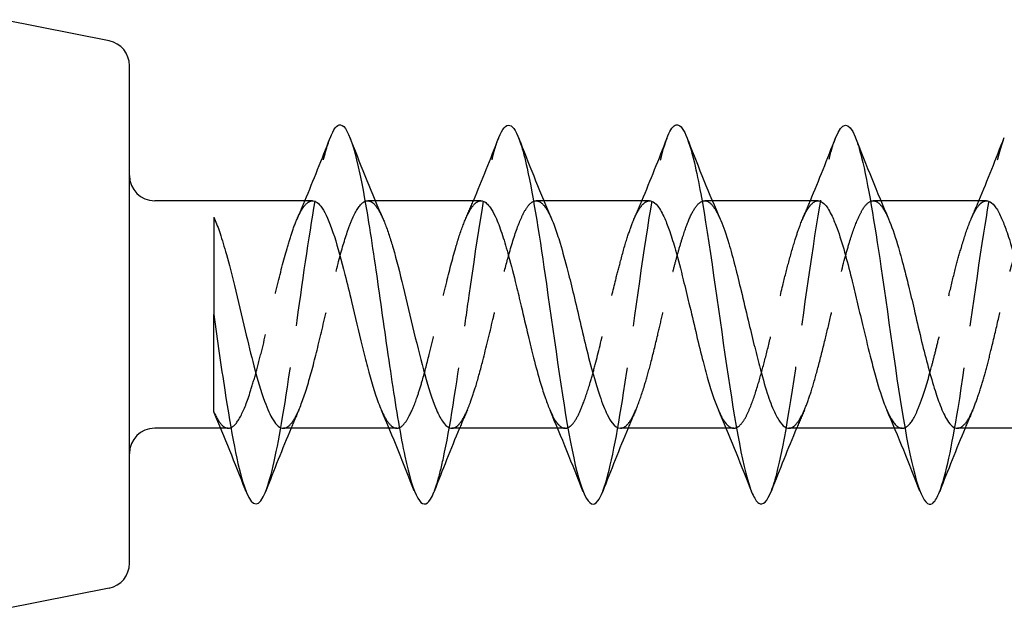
# Model space of a CAD drawing. Header units: millimetres. Extents: x -278 to 85, y -31 to 142.
# Tile 16 of 21: x 24 to 36, y 111 to 118. Entities that reach past the tile are written whole.
import ezdxf

# ---------------------------------------------------------------- set-up
doc = ezdxf.new("R2010")
doc.units = ezdxf.units.MM
doc.header["$LTSCALE"] = 10
doc.linetypes.add('ALLCAD_Strich', pattern=[0.2, 0.15, -0.05])
doc.layers.add('BESCH_KONT_sich_schn_seit_2d', color=160, linetype='Continuous')

msp = doc.modelspace()

# ---------------------------------------------------------------- linework, layer by layer
at = {"layer": 'BESCH_KONT_sich_schn_seit_2d', "linetype": 'Continuous', "extrusion": (0, 1, 2e-16)}
for p, q in [((25.337, 117.587), (24.078, 117.839)), ((25.578, 114.339), (25.578, 117.293)), ((27.751, 115.689), (25.878, 115.689)), ((29.75, 115.689), (28.496, 115.689)), ((31.751, 115.689), (30.497, 115.689)), ((33.751, 115.689), (32.496, 115.689)), ((35.751, 115.689), (34.497, 115.689)), ((25.578, 111.385), (25.578, 114.339)), ((26.578, 114.339), (26.578, 114.339)), ((26.66, 112.989), (25.878, 112.989)), ((28.66, 112.989), (27.406, 112.989)), ((30.66, 112.989), (29.406, 112.989)), ((32.661, 112.989), (31.406, 112.989)), ((34.66, 112.989), (33.406, 112.989)), ((36.66, 112.989), (35.406, 112.989)), ((25.337, 111.091), (24.078, 110.839))]:
    msp.add_line(p, q, dxfattribs=at)
at = {"layer": 'BESCH_KONT_sich_schn_seit_2d', "linetype": 'ALLCAD_Strich', "extrusion": (0, 1, 2e-16)}
for p, q in [((28.496, 115.689), (28.406, 115.689)), ((30.497, 115.689), (30.405, 115.689)), ((32.496, 115.689), (32.407, 115.689)), ((34.497, 115.689), (34.405, 115.689)), ((26.751, 112.989), (26.66, 112.989)), ((28.751, 112.989), (28.66, 112.989)), ((30.751, 112.989), (30.66, 112.989)), ((32.75, 112.989), (32.661, 112.989)), ((34.751, 112.989), (34.66, 112.989))]:
    msp.add_line(p, q, dxfattribs=at)
at = {"layer": 'BESCH_KONT_sich_schn_seit_2d', "linetype": 'Continuous'}
for centre, start, end in [((25.278, 117.293), 0, 78.6901), ((25.878, 115.989), 180, 270), ((25.878, 112.689), 90, 180), ((25.278, 111.385), 281.3099, 0)]:
    msp.add_arc(centre, 0.3, start, end, dxfattribs=at)
at = {"layer": 'BESCH_KONT_sich_schn_seit_2d', "linetype": 'Continuous', "extrusion": (1.99e-14, 4.7e-15, -1)}
msp.add_open_spline([(29.961, 116.439), (30.048, 116.655), (30.16, 116.627), (30.349, 115.896), (30.552, 114.572), (30.832, 112.459), (31.055, 111.95), (31.176, 112.187), (31.195, 112.236)], degree=3, knots=[13.767947, 13.767947, 13.767947, 13.767947, 14.586265, 14.826149, 15.545798, 16.505331, 17.464864, 17.644026, 17.644026, 17.644026, 17.644026], dxfattribs=at)
at = {"layer": 'BESCH_KONT_sich_schn_seit_2d', "linetype": 'Continuous'}
for points, knots in [([(33.96, 116.434), (34.037, 116.629), (34.14, 116.643), (34.319, 116.051), (34.523, 114.804), (34.803, 112.636), (35.032, 111.954), (35.162, 112.158), (35.191, 112.229), (35.195, 112.237)], [26.330622, 26.330622, 26.330622, 26.330622, 27.060195, 27.300078, 28.019728, 28.979261, 29.938794, 30.178677, 30.210015, 30.210015, 30.210015, 30.210015]), ([(27.959, 116.434), (28.001, 116.541), (28.144, 116.733), (28.338, 116.008), (28.541, 114.604), (28.694, 113.512), (28.898, 112.277), (29.065, 111.953), (29.18, 112.201), (29.195, 112.237)], [7.480404, 7.480404, 7.480404, 7.480404, 7.869534, 8.829067, 9.308834, 9.7886, 10.268367, 11.2279, 11.360367, 11.360367, 11.360367, 11.360367]), ([(31.958, 116.43), (31.99, 116.514), (32.098, 116.697), (32.232, 116.405), (32.436, 115.412), (32.665, 113.635), (32.894, 112.308), (33.072, 112.041), (33.148, 112.118), (33.198, 112.247)], [20.042783, 20.042783, 20.042783, 20.042783, 20.343463, 21.063113, 21.302996, 22.262529, 23.222062, 23.461946, 23.938216, 23.938216, 23.938216, 23.938216]), ([(27.751, 115.689), (27.754, 115.689), (27.757, 115.689), (27.8, 115.683), (27.84, 115.646), (27.924, 115.506), (27.967, 115.399), (28.052, 115.135), (28.094, 114.982), (28.162, 114.711), (28.188, 114.603), (28.256, 114.315), (28.299, 114.135), (28.362, 113.878), (28.383, 113.795), (28.447, 113.554), (28.489, 113.411), (28.544, 113.263), (28.556, 113.233), (28.568, 113.205)], [-4.2775083, -4.2775083, -4.2775083, -4.2775083, -4.2733858, -4.2733858, -4.2208499, -4.2208499, -4.1639112, -4.1639112, -4.108829, -4.108829, -4.0745743, -4.0745743, -4.0193149, -4.0193149, -3.9918386, -3.9918386, -3.9355009, -3.9355009, -3.9197768, -3.9197768, -3.9197768, -3.9197768]), ([(33.751, 115.689), (33.76, 115.689), (33.768, 115.688), (33.796, 115.678), (33.816, 115.664), (33.863, 115.611), (33.89, 115.565), (33.938, 115.463), (33.958, 115.414), (34.008, 115.277), (34.038, 115.183), (34.094, 114.983), (34.12, 114.879), (34.169, 114.682), (34.19, 114.592), (34.234, 114.408), (34.256, 114.314), (34.31, 114.093), (34.34, 113.966), (34.39, 113.769), (34.409, 113.695), (34.462, 113.503), (34.495, 113.395), (34.541, 113.269), (34.554, 113.237), (34.567, 113.208)], [-1.6545412, -1.6545412, -1.6545412, -1.6545412, -1.6437002, -1.6437002, -1.6176018, -1.6176018, -1.581278, -1.581278, -1.5551254, -1.5551254, -1.5169037, -1.5169037, -1.4813624, -1.4813624, -1.452858, -1.452858, -1.4241137, -1.4241137, -1.3842513, -1.3842513, -1.3586997, -1.3586997, -1.314729, -1.314729, -1.2981568, -1.2981568, -1.2981568, -1.2981568]), ([(35.751, 115.689), (35.765, 115.689), (35.78, 115.685), (35.818, 115.663), (35.84, 115.64), (35.886, 115.573), (35.908, 115.531), (35.949, 115.437), (35.967, 115.39), (35.998, 115.303), (36.01, 115.266), (36.061, 115.104), (36.1, 114.962), (36.158, 114.73), (36.177, 114.651), (36.223, 114.455), (36.25, 114.339), (36.298, 114.139), (36.318, 114.056), (36.369, 113.851), (36.399, 113.733), (36.448, 113.556), (36.467, 113.491), (36.512, 113.346), (36.539, 113.271), (36.567, 113.208)], [-0.7811128, -0.7811128, -0.7811128, -0.7811128, -0.7621698, -0.7621698, -0.7322377, -0.7322377, -0.702607, -0.702607, -0.6785392, -0.6785392, -0.6627465, -0.6627465, -0.6120616, -0.6120616, -0.5866827, -0.5866827, -0.550899, -0.550899, -0.5248969, -0.5248969, -0.4852962, -0.4852962, -0.4604071, -0.4604071, -0.4247964, -0.4247964, -0.4247964, -0.4247964]), ([(26.578, 115.496), (26.578, 115.496), (26.578, 115.496), (26.578, 115.496), (26.578, 115.493), (26.578, 115.275), (26.578, 114.942), (26.578, 114.766), (26.578, 114.561), (26.578, 114.339)], [-0.2066083, -0.2066083, -0.2066083, -0.2066083, -0.2054491, -0.2054491, -0.2054491, -0.0711626, -0.0711626, -0.0711626, 0, 0, 0, 0]), ([(26.589, 115.473), (26.61, 115.423), (26.632, 115.365), (26.678, 115.226), (26.703, 115.143), (26.76, 114.938), (26.792, 114.813), (26.867, 114.508), (26.909, 114.325), (26.986, 114.001), (27.021, 113.861), (27.098, 113.569), (27.14, 113.425), (27.216, 113.217), (27.249, 113.143), (27.324, 113.023), (27.364, 112.989), (27.406, 112.989)], [0.004493, 0.004493, 0.004493, 0.004493, 0.0328826, 0.0328826, 0.0655377, 0.0655377, 0.1072006, 0.1072006, 0.1629745, 0.1629745, 0.2080581, 0.2080581, 0.2638352, 0.2638352, 0.3075597, 0.3075597, 0.3614669, 0.3614669, 0.3614669, 0.3614669]), ([(28.589, 115.471), (28.596, 115.455), (28.603, 115.438), (28.627, 115.378), (28.644, 115.331), (28.676, 115.233), (28.692, 115.182), (28.748, 114.99), (28.787, 114.833), (28.87, 114.492), (28.912, 114.309), (28.998, 113.951), (29.041, 113.779), (29.126, 113.471), (29.169, 113.337), (29.239, 113.166), (29.267, 113.111), (29.321, 113.031), (29.349, 113.005), (29.386, 112.991), (29.396, 112.989), (29.406, 112.989)], [0.878139, 0.878139, 0.878139, 0.878139, 0.887361, 0.887361, 0.9091493, 0.9091493, 0.9295711, 0.9295711, 0.9822283, 0.9822283, 1.0381252, 1.0381252, 1.0939757, 1.0939757, 1.1501016, 1.1501016, 1.1862724, 1.1862724, 1.2220507, 1.2220507, 1.234884, 1.234884, 1.234884, 1.234884]), ([(32.59, 115.47), (32.592, 115.465), (32.594, 115.461), (32.628, 115.38), (32.66, 115.288), (32.717, 115.099), (32.742, 115.008), (32.791, 114.817), (32.815, 114.719), (32.866, 114.504), (32.894, 114.387), (32.945, 114.174), (32.968, 114.078), (33.013, 113.896), (33.035, 113.81), (33.087, 113.61), (33.117, 113.502), (33.176, 113.32), (33.204, 113.245), (33.256, 113.133), (33.279, 113.092), (33.327, 113.027), (33.351, 113.005), (33.386, 112.991), (33.396, 112.989), (33.406, 112.989)], [2.6241958, 2.6241958, 2.6241958, 2.6241958, 2.626704, 2.626704, 2.6684029, 2.6684029, 2.7013817, 2.7013817, 2.7332176, 2.7332176, 2.7691693, 2.7691693, 2.7990717, 2.7990717, 2.8274727, 2.8274727, 2.8681354, 2.8681354, 2.904996, 2.904996, 2.9348622, 2.9348622, 2.9670566, 2.9670566, 2.9804322, 2.9804322, 2.9804322, 2.9804322]), ([(34.588, 115.475), (34.623, 115.393), (34.659, 115.289), (34.72, 115.084), (34.745, 114.993), (34.789, 114.826), (34.807, 114.754), (34.848, 114.589), (34.869, 114.496), (34.918, 114.287), (34.945, 114.172), (34.997, 113.953), (35.023, 113.85), (35.076, 113.649), (35.104, 113.551), (35.155, 113.389), (35.177, 113.322), (35.229, 113.187), (35.258, 113.126), (35.306, 113.052), (35.325, 113.029), (35.365, 112.997), (35.385, 112.989), (35.406, 112.989)], [3.4963239, 3.4963239, 3.4963239, 3.4963239, 3.5435001, 3.5435001, 3.5763682, 3.5763682, 3.5999879, 3.5999879, 3.6289163, 3.6289163, 3.6643632, 3.6643632, 3.6978373, 3.6978373, 3.7334691, 3.7334691, 3.7636974, 3.7636974, 3.8021058, 3.8021058, 3.8268543, 3.8268543, 3.8536795, 3.8536795, 3.8536795, 3.8536795]), ([(26.578, 113.182), (26.578, 113.182), (26.578, 113.207), (26.578, 113.324), (26.578, 113.429), (26.578, 113.615), (26.578, 113.736), (26.578, 114.013), (26.578, 114.171), (26.578, 114.339)], [-0.1722036, -0.1722036, -0.1722036, -0.1722036, -0.1446211, -0.1446211, -0.1034633, -0.1034633, -0.0538942, -0.0538942, -0.0000171, -0.0000171, -0.0000171, -0.0000171])]:
    msp.add_open_spline(points, degree=3, knots=knots, dxfattribs=at)
at = {"layer": 'BESCH_KONT_sich_schn_seit_2d', "linetype": 'ALLCAD_Strich'}
for points, knots in [([(27.196, 112.24), (27.263, 112.411), (27.406, 113.08), (27.625, 114.7), (27.813, 115.935), (27.924, 116.343), (27.959, 116.434)], [5.081388, 5.081388, 5.081388, 5.081388, 5.710585, 6.430235, 7.149884, 7.480404, 7.480404, 7.480404, 7.480404]), ([(29.195, 112.237), (29.206, 112.266), (29.243, 112.374), (29.356, 112.818), (29.483, 113.661), (29.687, 115.112), (29.829, 116.055), (29.946, 116.401), (29.961, 116.439)], [11.360367, 11.360367, 11.360367, 11.360367, 11.467783, 11.707666, 12.427316, 12.667199, 13.626732, 13.767947, 13.767947, 13.767947, 13.767947]), ([(31.195, 112.236), (31.201, 112.253), (31.284, 112.482), (31.469, 113.458), (31.717, 115.424), (31.888, 116.244), (31.958, 116.43)], [17.644026, 17.644026, 17.644026, 17.644026, 17.704748, 18.424397, 19.38393, 20.042783, 20.042783, 20.042783, 20.042783]), ([(33.198, 112.247), (33.224, 112.313), (33.352, 112.74), (33.581, 114.359), (33.809, 115.961), (33.935, 116.373), (33.96, 116.434)], [23.938216, 23.938216, 23.938216, 23.938216, 24.181596, 25.141129, 26.100662, 26.330622, 26.330622, 26.330622, 26.330622]), ([(35.195, 112.237), (35.268, 112.425), (35.442, 113.268), (35.698, 115.301), (35.881, 116.233), (35.962, 116.441)], [30.210015, 30.210015, 30.210015, 30.210015, 30.898327, 31.85786, 32.622353, 32.622353, 32.622353, 32.622353]), ([(26.579, 113.182), (26.612, 113.109), (26.645, 113.056), (26.71, 112.994), (26.741, 112.983), (26.812, 113.003), (26.852, 113.047), (26.931, 113.191), (26.97, 113.288), (27.03, 113.474), (27.051, 113.546), (27.095, 113.703), (27.117, 113.789), (27.182, 114.044), (27.223, 114.221), (27.286, 114.487), (27.307, 114.575), (27.368, 114.827), (27.408, 114.984), (27.47, 115.197), (27.491, 115.265), (27.536, 115.398), (27.561, 115.459), (27.622, 115.589), (27.66, 115.643), (27.715, 115.683), (27.733, 115.689), (27.751, 115.689)], [-4.7903816, -4.7903816, -4.7903816, -4.7903816, -4.7465454, -4.7465454, -4.7056152, -4.7056152, -4.6530903, -4.6530903, -4.6021016, -4.6021016, -4.5740445, -4.5740445, -4.544748, -4.544748, -4.4900402, -4.4900402, -4.4626515, -4.4626515, -4.409862, -4.409862, -4.3818045, -4.3818045, -4.350019, -4.350019, -4.3010294, -4.3010294, -4.2775083, -4.2775083, -4.2775083, -4.2775083]), ([(27.406, 112.989), (27.407, 112.989), (27.409, 112.989), (27.443, 112.991), (27.477, 113.015), (27.531, 113.089), (27.552, 113.126), (27.613, 113.256), (27.653, 113.369), (27.734, 113.636), (27.773, 113.786), (27.852, 114.108), (27.891, 114.278), (27.972, 114.619), (28.013, 114.788), (28.09, 115.082), (28.127, 115.209), (28.185, 115.377), (28.206, 115.432), (28.268, 115.575), (28.309, 115.639), (28.368, 115.681), (28.384, 115.688), (28.423, 115.69), (28.446, 115.682), (28.491, 115.644), (28.514, 115.614), (28.554, 115.545), (28.571, 115.511), (28.589, 115.471)], [0.3614669, 0.3614669, 0.3614669, 0.3614669, 0.3632842, 0.3632842, 0.406937, 0.406937, 0.4342329, 0.4342329, 0.4870281, 0.4870281, 0.5387827, 0.5387827, 0.590935, 0.590935, 0.6443172, 0.6443172, 0.6923807, 0.6923807, 0.7197421, 0.7197421, 0.7743548, 0.7743548, 0.7958425, 0.7958425, 0.825246, 0.825246, 0.855728, 0.855728, 0.878139, 0.878139, 0.878139, 0.878139]), ([(28.568, 113.205), (28.575, 113.188), (28.583, 113.171), (28.617, 113.102), (28.643, 113.062), (28.697, 113.004), (28.725, 112.989), (28.779, 112.989), (28.805, 113.004), (28.854, 113.057), (28.877, 113.091), (28.93, 113.194), (28.962, 113.269), (29.012, 113.414), (29.031, 113.474), (29.079, 113.639), (29.107, 113.749), (29.157, 113.947), (29.177, 114.031), (29.224, 114.226), (29.25, 114.337), (29.297, 114.532), (29.317, 114.615), (29.375, 114.853), (29.412, 115.001), (29.463, 115.175), (29.475, 115.215), (29.518, 115.349), (29.549, 115.432), (29.599, 115.54), (29.619, 115.576), (29.663, 115.642), (29.688, 115.667), (29.726, 115.686), (29.738, 115.689), (29.75, 115.689)], [-3.9197768, -3.9197768, -3.9197768, -3.9197768, -3.9097596, -3.9097596, -3.8757543, -3.8757543, -3.839351, -3.839351, -3.8044906, -3.8044906, -3.774623, -3.774623, -3.7343915, -3.7343915, -3.7096149, -3.7096149, -3.6712371, -3.6712371, -3.644428, -3.644428, -3.6101324, -3.6101324, -3.5840652, -3.5840652, -3.5339215, -3.5339215, -3.51783, -3.51783, -3.4775882, -3.4775882, -3.4523968, -3.4523968, -3.418994, -3.418994, -3.4028054, -3.4028054, -3.4028054, -3.4028054]), ([(30.57, 113.202), (30.591, 113.154), (30.612, 113.113), (30.644, 113.062), (30.656, 113.047), (30.698, 113.001), (30.729, 112.986), (30.779, 112.991), (30.798, 113.001), (30.845, 113.042), (30.872, 113.081), (30.921, 113.176), (30.943, 113.227), (30.992, 113.357), (31.02, 113.44), (31.067, 113.598), (31.087, 113.67), (31.145, 113.89), (31.182, 114.048), (31.232, 114.261), (31.244, 114.313), (31.287, 114.496), (31.319, 114.626), (31.369, 114.829), (31.389, 114.903), (31.434, 115.074), (31.46, 115.167), (31.509, 115.32), (31.531, 115.384), (31.584, 115.515), (31.616, 115.575), (31.666, 115.643), (31.685, 115.662), (31.72, 115.684), (31.735, 115.689), (31.751, 115.689)], [-3.0448817, -3.0448817, -3.0448817, -3.0448817, -3.0171448, -3.0171448, -3.0016709, -3.0016709, -2.9622179, -2.9622179, -2.9368178, -2.9368178, -2.9007871, -2.9007871, -2.8715884, -2.8715884, -2.8363799, -2.8363799, -2.8105189, -2.8105189, -2.7604289, -2.7604289, -2.7444385, -2.7444385, -2.7038271, -2.7038271, -2.6788014, -2.6788014, -2.6439911, -2.6439911, -2.6145936, -2.6145936, -2.5740841, -2.5740841, -2.5491699, -2.5491699, -2.528485, -2.528485, -2.528485, -2.528485]), ([(31.406, 112.989), (31.412, 112.989), (31.419, 112.99), (31.438, 112.995), (31.451, 113.001), (31.49, 113.03), (31.515, 113.063), (31.563, 113.148), (31.585, 113.196), (31.637, 113.327), (31.667, 113.415), (31.72, 113.592), (31.743, 113.675), (31.794, 113.869), (31.821, 113.98), (31.867, 114.175), (31.886, 114.256), (31.926, 114.429), (31.948, 114.52), (31.985, 114.673), (32.001, 114.736), (32.031, 114.855), (32.045, 114.911), (32.073, 115.013), (32.086, 115.06), (32.115, 115.162), (32.131, 115.216), (32.175, 115.351), (32.201, 115.425), (32.256, 115.549), (32.284, 115.598), (32.336, 115.66), (32.36, 115.678), (32.395, 115.689), (32.407, 115.69), (32.451, 115.683), (32.483, 115.657), (32.54, 115.574), (32.565, 115.527), (32.59, 115.47)], [2.1075256, 2.1075256, 2.1075256, 2.1075256, 2.1160943, 2.1160943, 2.1322506, 2.1322506, 2.166484, 2.166484, 2.1956679, 2.1956679, 2.2345496, 2.2345496, 2.2645298, 2.2645298, 2.3004887, 2.3004887, 2.3255313, 2.3255313, 2.3536739, 2.3536739, 2.3738452, 2.3738452, 2.3926131, 2.3926131, 2.4094395, 2.4094395, 2.4309122, 2.4309122, 2.4668194, 2.4668194, 2.5032153, 2.5032153, 2.533989, 2.533989, 2.5486472, 2.5486472, 2.5918436, 2.5918436, 2.6241958, 2.6241958, 2.6241958, 2.6241958]), ([(32.568, 113.206), (32.578, 113.185), (32.587, 113.164), (32.616, 113.107), (32.635, 113.075), (32.684, 113.013), (32.713, 112.993), (32.766, 112.987), (32.79, 112.995), (32.839, 113.036), (32.864, 113.069), (32.909, 113.148), (32.927, 113.189), (32.977, 113.311), (33.007, 113.401), (33.062, 113.584), (33.087, 113.673), (33.136, 113.86), (33.161, 113.958), (33.204, 114.139), (33.223, 114.22), (33.272, 114.43), (33.302, 114.559), (33.356, 114.78), (33.38, 114.873), (33.429, 115.057), (33.455, 115.147), (33.5, 115.29), (33.518, 115.346), (33.568, 115.478), (33.598, 115.544), (33.642, 115.612), (33.655, 115.629), (33.696, 115.674), (33.724, 115.689), (33.751, 115.689)], [-2.1714111, -2.1714111, -2.1714111, -2.1714111, -2.1591445, -2.1591445, -2.1334068, -2.1334068, -2.0950284, -2.0950284, -2.0640811, -2.0640811, -2.0310966, -2.0310966, -2.0060404, -2.0060404, -1.9658134, -1.9658134, -1.9339189, -1.9339189, -1.9019487, -1.9019487, -1.8768494, -1.8768494, -1.8371123, -1.8371123, -1.8063876, -1.8063876, -1.7729565, -1.7729565, -1.7478294, -1.7478294, -1.7073965, -1.7073965, -1.6909926, -1.6909926, -1.6545412, -1.6545412, -1.6545412, -1.6545412]), ([(33.406, 112.989), (33.426, 112.989), (33.446, 112.997), (33.489, 113.032), (33.512, 113.061), (33.558, 113.138), (33.581, 113.185), (33.627, 113.297), (33.65, 113.363), (33.699, 113.518), (33.724, 113.609), (33.778, 113.811), (33.806, 113.923), (33.858, 114.134), (33.881, 114.232), (33.921, 114.397), (33.936, 114.464), (33.991, 114.697), (34.03, 114.859), (34.088, 115.073), (34.106, 115.136), (34.156, 115.298), (34.188, 115.388), (34.24, 115.51), (34.26, 115.552), (34.312, 115.637), (34.343, 115.669), (34.402, 115.694), (34.43, 115.69), (34.482, 115.655), (34.506, 115.627), (34.546, 115.563), (34.561, 115.535), (34.58, 115.493), (34.584, 115.484), (34.588, 115.475)], [2.9804322, 2.9804322, 2.9804322, 2.9804322, 3.0067861, 3.0067861, 3.0371161, 3.0371161, 3.0666025, 3.0666025, 3.0968925, 3.0968925, 3.1308727, 3.1308727, 3.1674779, 3.1674779, 3.1978762, 3.1978762, 3.2184161, 3.2184161, 3.2705887, 3.2705887, 3.2942703, 3.2942703, 3.3352579, 3.3352579, 3.3622897, 3.3622897, 3.4034333, 3.4034333, 3.4396968, 3.4396968, 3.4711572, 3.4711572, 3.4911933, 3.4911933, 3.4963239, 3.4963239, 3.4963239, 3.4963239]), ([(34.567, 113.208), (34.576, 113.186), (34.586, 113.165), (34.639, 113.061), (34.681, 113.009), (34.745, 112.986), (34.767, 112.988), (34.83, 113.019), (34.872, 113.075), (34.935, 113.206), (34.956, 113.257), (35.018, 113.428), (35.058, 113.566), (35.113, 113.774), (35.128, 113.83), (35.158, 113.951), (35.174, 114.016), (35.213, 114.174), (35.235, 114.268), (35.277, 114.448), (35.297, 114.534), (35.341, 114.718), (35.364, 114.814), (35.409, 114.987), (35.431, 115.064), (35.482, 115.236), (35.511, 115.326), (35.558, 115.45), (35.576, 115.492), (35.617, 115.575), (35.64, 115.613), (35.677, 115.654), (35.69, 115.666), (35.718, 115.683), (35.732, 115.688), (35.748, 115.689), (35.749, 115.689), (35.751, 115.689)], [-1.2981568, -1.2981568, -1.2981568, -1.2981568, -1.2855771, -1.2855771, -1.2293194, -1.2293194, -1.201742, -1.201742, -1.1464384, -1.1464384, -1.1190138, -1.1190138, -1.0655238, -1.0655238, -1.0466188, -1.0466188, -1.0259137, -1.0259137, -0.9969361, -0.9969361, -0.970349, -0.970349, -0.9390856, -0.9390856, -0.9116658, -0.9116658, -0.8732124, -0.8732124, -0.8496247, -0.8496247, -0.8188546, -0.8188546, -0.8016824, -0.8016824, -0.7828195, -0.7828195, -0.7811128, -0.7811128, -0.7811128, -0.7811128])]:
    msp.add_open_spline(points, degree=3, knots=knots, dxfattribs=at)
at = {"layer": 'BESCH_KONT_sich_schn_seit_2d', "linetype": 'Continuous', "extrusion": (-1.2981e-12, 5.213e-13, -1)}
msp.add_open_spline([(27.66, 115.689), (27.763, 115.935), (27.862, 116.185), (27.96, 116.435)], degree=3, dxfattribs=at)
at = {"layer": 'BESCH_KONT_sich_schn_seit_2d', "linetype": 'ALLCAD_Strich'}
for points in [[(28.195, 116.438), (28.2, 116.424), (28.205, 116.411), (28.211, 116.397)], [(30.198, 116.433), (30.205, 116.417), (30.211, 116.4), (30.218, 116.384)], [(32.196, 116.436), (32.201, 116.423), (32.206, 116.409), (32.212, 116.396)], [(29.566, 115.468), (29.598, 115.541), (29.63, 115.615), (29.661, 115.689)], [(31.566, 115.469), (31.598, 115.542), (31.629, 115.615), (31.66, 115.689)], [(26.578, 115.496), (26.582, 115.488), (26.585, 115.48), (26.589, 115.473)], [(27.588, 113.205), (27.557, 113.133), (27.527, 113.061), (27.496, 112.989)], [(29.59, 113.208), (29.558, 113.135), (29.527, 113.062), (29.496, 112.989)], [(33.591, 113.209), (33.559, 113.136), (33.528, 113.063), (33.497, 112.989)], [(35.588, 113.205), (35.557, 113.133), (35.526, 113.061), (35.496, 112.989)], [(26.962, 112.239), (26.958, 112.247), (26.955, 112.256), (26.952, 112.264)], [(32.963, 112.235), (32.957, 112.253), (32.95, 112.27), (32.943, 112.288)]]:
    msp.add_open_spline(points, degree=3, dxfattribs=at)
at = {"layer": 'BESCH_KONT_sich_schn_seit_2d', "linetype": 'Continuous'}
for points in [[(29.661, 115.689), (29.764, 115.936), (29.864, 116.187), (29.962, 116.438)], [(31.66, 115.689), (31.763, 115.935), (31.862, 116.184), (31.96, 116.434)], [(34.197, 116.437), (34.323, 116.114), (34.451, 115.791), (34.588, 115.475)], [(35.66, 115.689), (35.764, 115.938), (35.864, 116.19), (35.962, 116.442)], [(28.211, 116.397), (28.332, 116.086), (28.456, 115.775), (28.589, 115.471)], [(30.218, 116.384), (30.337, 116.078), (30.459, 115.773), (30.589, 115.474)], [(32.212, 116.396), (32.333, 116.085), (32.458, 115.774), (32.59, 115.47)], [(26.578, 115.496), (26.582, 115.488), (26.585, 115.481), (26.589, 115.473)], [(28.959, 112.244), (28.833, 112.567), (28.704, 112.89), (28.568, 113.205)], [(30.963, 112.234), (30.836, 112.559), (30.707, 112.884), (30.57, 113.202)], [(32.943, 112.288), (32.822, 112.597), (32.699, 112.905), (32.568, 113.206)], [(34.961, 112.241), (34.834, 112.566), (34.704, 112.891), (34.567, 113.208)], [(27.496, 112.989), (27.393, 112.742), (27.294, 112.491), (27.196, 112.24)], [(35.496, 112.989), (35.392, 112.741), (35.293, 112.489), (35.195, 112.237)]]:
    msp.add_open_spline(points, degree=3, dxfattribs=at)
at = {"layer": 'BESCH_KONT_sich_schn_seit_2d', "linetype": 'Continuous', "extrusion": (-1.3446e-12, 5.389e-13, -1)}
msp.add_open_spline([(33.66, 115.689), (33.763, 115.936), (33.862, 116.186), (33.96, 116.437)], degree=3, dxfattribs=at)
at = {"layer": 'BESCH_KONT_sich_schn_seit_2d', "linetype": 'ALLCAD_Strich', "extrusion": (-5.0023e-12, 2.1302e-12, -1)}
msp.add_open_spline([(27.568, 115.472), (27.599, 115.544), (27.63, 115.616), (27.66, 115.689)], degree=3, dxfattribs=at)
at = {"layer": 'BESCH_KONT_sich_schn_seit_2d', "linetype": 'ALLCAD_Strich', "extrusion": (-6.3e-15, 2.4e-15, -1)}
msp.add_open_spline([(29.406, 112.989), (29.42, 112.989), (29.434, 112.993), (29.464, 113.009), (29.48, 113.023), (29.524, 113.076), (29.551, 113.123), (29.595, 113.22), (29.611, 113.259), (29.649, 113.361), (29.67, 113.426), (29.719, 113.586), (29.745, 113.685), (29.812, 113.945), (29.852, 114.112), (29.906, 114.337), (29.919, 114.394), (29.955, 114.545), (29.978, 114.639), (30.027, 114.844), (30.054, 114.951), (30.118, 115.183), (30.155, 115.3), (30.211, 115.444), (30.229, 115.487), (30.27, 115.57), (30.293, 115.607), (30.342, 115.667), (30.369, 115.685), (30.422, 115.691), (30.446, 115.682), (30.496, 115.639), (30.522, 115.605), (30.561, 115.534), (30.575, 115.506), (30.589, 115.474)], degree=3, knots=[1.234884, 1.234884, 1.234884, 1.234884, 1.2527512, 1.2527512, 1.2742218, 1.2742218, 1.3105089, 1.3105089, 1.331487, 1.331487, 1.3593662, 1.3593662, 1.3948689, 1.3948689, 1.4470585, 1.4470585, 1.4644475, 1.4644475, 1.4939133, 1.4939133, 1.5301995, 1.5301995, 1.5779732, 1.5779732, 1.6017533, 1.6017533, 1.631367, 1.631367, 1.667518, 1.667518, 1.699684, 1.699684, 1.7324597, 1.7324597, 1.750575, 1.750575, 1.750575, 1.750575], dxfattribs=at)
at = {"layer": 'BESCH_KONT_sich_schn_seit_2d', "linetype": 'Continuous', "extrusion": (4.94e-14, 1.49e-14, -1)}
msp.add_open_spline([(29.75, 115.689), (29.761, 115.689), (29.772, 115.687), (29.814, 115.668), (29.845, 115.636), (29.895, 115.556), (29.914, 115.518), (29.958, 115.418), (29.982, 115.352), (30.03, 115.204), (30.054, 115.122), (30.108, 114.924), (30.139, 114.806), (30.189, 114.604), (30.208, 114.522), (30.255, 114.322), (30.283, 114.204), (30.332, 113.998), (30.353, 113.909), (30.402, 113.718), (30.43, 113.617), (30.477, 113.46), (30.496, 113.399), (30.534, 113.291), (30.552, 113.244), (30.57, 113.202)], degree=3, knots=[-3.4028054, -3.4028054, -3.4028054, -3.4028054, -3.3882626, -3.3882626, -3.3482506, -3.3482506, -3.3231753, -3.3231753, -3.2913072, -3.2913072, -3.2594382, -3.2594382, -3.2201252, -3.2201252, -3.1946654, -3.1946654, -3.1582715, -3.1582715, -3.1298502, -3.1298502, -3.0942149, -3.0942149, -3.0688533, -3.0688533, -3.0448817, -3.0448817, -3.0448817, -3.0448817], dxfattribs=at)
at = {"layer": 'BESCH_KONT_sich_schn_seit_2d', "linetype": 'Continuous', "extrusion": (4.67e-14, 1.41e-14, -1)}
msp.add_open_spline([(31.751, 115.689), (31.759, 115.689), (31.767, 115.688), (31.8, 115.677), (31.824, 115.657), (31.876, 115.59), (31.904, 115.54), (31.952, 115.433), (31.972, 115.381), (32.014, 115.256), (32.037, 115.183), (32.09, 114.994), (32.121, 114.875), (32.174, 114.66), (32.197, 114.566), (32.246, 114.361), (32.273, 114.249), (32.325, 114.027), (32.351, 113.919), (32.4, 113.728), (32.422, 113.645), (32.465, 113.495), (32.486, 113.427), (32.528, 113.306), (32.548, 113.253), (32.568, 113.206)], degree=3, knots=[-2.528485, -2.528485, -2.528485, -2.528485, -2.5176627, -2.5176627, -2.4856253, -2.4856253, -2.4496399, -2.4496399, -2.423543, -2.423543, -2.3936373, -2.3936373, -2.3529786, -2.3529786, -2.3236666, -2.3236666, -2.2892211, -2.2892211, -2.2544727, -2.2544727, -2.2253149, -2.2253149, -2.1980001, -2.1980001, -2.1714111, -2.1714111, -2.1714111, -2.1714111], dxfattribs=at)
at = {"layer": 'BESCH_KONT_sich_schn_seit_2d', "linetype": 'ALLCAD_Strich', "extrusion": (-5.1733e-12, 2.1973e-12, -1)}
msp.add_open_spline([(33.569, 115.475), (33.6, 115.546), (33.63, 115.618), (33.66, 115.689)], degree=3, dxfattribs=at)
at = {"layer": 'BESCH_KONT_sich_schn_seit_2d', "linetype": 'ALLCAD_Strich', "extrusion": (-7.3e-15, 2.7e-15, -1)}
msp.add_open_spline([(35.406, 112.989), (35.41, 112.989), (35.414, 112.989), (35.434, 112.993), (35.45, 113), (35.489, 113.03), (35.511, 113.059), (35.559, 113.138), (35.584, 113.192), (35.632, 113.315), (35.656, 113.384), (35.701, 113.525), (35.721, 113.595), (35.763, 113.747), (35.783, 113.828), (35.832, 114.026), (35.859, 114.145), (35.911, 114.365), (35.935, 114.466), (35.989, 114.69), (36.02, 114.812), (36.071, 115.007), (36.092, 115.084), (36.144, 115.262), (36.175, 115.357), (36.235, 115.505), (36.263, 115.561), (36.315, 115.637), (36.338, 115.661), (36.375, 115.684), (36.389, 115.688), (36.442, 115.691), (36.481, 115.661), (36.544, 115.566), (36.568, 115.521), (36.591, 115.467)], degree=3, knots=[3.8536795, 3.8536795, 3.8536795, 3.8536795, 3.858983, 3.858983, 3.8794814, 3.8794814, 3.9095347, 3.9095347, 3.9423825, 3.9423825, 3.9733401, 3.9733401, 3.9998488, 3.9998488, 4.0271926, 4.0271926, 4.064239, 4.064239, 4.0952365, 4.0952365, 4.1345893, 4.1345893, 4.1620573, 4.1620573, 4.2037034, 4.2037034, 4.2402678, 4.2402678, 4.2701898, 4.2701898, 4.2887722, 4.2887722, 4.3406287, 4.3406287, 4.3711035, 4.3711035, 4.3711035, 4.3711035], dxfattribs=at)
at = {"layer": 'BESCH_KONT_sich_schn_seit_2d', "linetype": 'ALLCAD_Strich', "extrusion": (-4.9248e-12, 2.0921e-12, -1)}
msp.add_open_spline([(35.57, 115.476), (35.601, 115.547), (35.631, 115.618), (35.66, 115.689)], degree=3, dxfattribs=at)
at = {"layer": 'BESCH_KONT_sich_schn_seit_2d', "linetype": 'Continuous', "extrusion": (6.13e-14, 1.8e-14, -1)}
msp.add_open_spline([(30.589, 115.474), (30.6, 115.448), (30.611, 115.419), (30.645, 115.328), (30.667, 115.26), (30.72, 115.084), (30.751, 114.971), (30.805, 114.762), (30.828, 114.669), (30.877, 114.467), (30.902, 114.359), (30.953, 114.137), (30.98, 114.025), (31.036, 113.797), (31.066, 113.682), (31.118, 113.504), (31.139, 113.435), (31.19, 113.285), (31.22, 113.21), (31.268, 113.112), (31.287, 113.079), (31.339, 113.011), (31.372, 112.989), (31.406, 112.989)], degree=3, knots=[1.750575, 1.750575, 1.750575, 1.750575, 1.7657093, 1.7657093, 1.7951791, 1.7951791, 1.8352299, 1.8352299, 1.8649983, 1.8649983, 1.8983861, 1.8983861, 1.9333535, 1.9333535, 1.9725456, 1.9725456, 2.0000507, 2.0000507, 2.0388593, 2.0388593, 2.0640665, 2.0640665, 2.1075256, 2.1075256, 2.1075256, 2.1075256], dxfattribs=at)
at = {"layer": 'BESCH_KONT_sich_schn_seit_2d', "linetype": 'Continuous', "extrusion": (6.1e-15, 1.8e-15, -1)}
msp.add_open_spline([(26.578, 114.339), (26.622, 114.031), (26.742, 113.183), (26.938, 112.12), (27.1, 112.021), (27.186, 112.215), (27.196, 112.24)], degree=3, knots=[3.141749, 3.141749, 3.141749, 3.141749, 3.551636, 4.271285, 4.990935, 5.081388, 5.081388, 5.081388, 5.081388], dxfattribs=at)
at = {"layer": 'BESCH_KONT_sich_schn_seit_2d', "linetype": 'Continuous', "extrusion": (1.4047e-12, 5.704e-13, -1)}
msp.add_open_spline([(26.952, 112.264), (26.831, 112.572), (26.709, 112.88), (26.578, 113.182)], degree=3, dxfattribs=at)
at = {"layer": 'BESCH_KONT_sich_schn_seit_2d', "linetype": 'ALLCAD_Strich', "extrusion": (-4.8886e-12, 2.0775e-12, -1)}
msp.add_open_spline([(31.587, 113.203), (31.556, 113.132), (31.526, 113.061), (31.496, 112.989)], degree=3, dxfattribs=at)
at = {"layer": 'BESCH_KONT_sich_schn_seit_2d', "linetype": 'Continuous', "extrusion": (-1.1762e-12, 4.713e-13, -1)}
msp.add_open_spline([(29.496, 112.989), (29.392, 112.741), (29.293, 112.489), (29.195, 112.237)], degree=3, dxfattribs=at)
at = {"layer": 'BESCH_KONT_sich_schn_seit_2d', "linetype": 'Continuous', "extrusion": (-1.2423e-12, 4.972e-13, -1)}
msp.add_open_spline([(31.496, 112.989), (31.392, 112.74), (31.293, 112.488), (31.195, 112.236)], degree=3, dxfattribs=at)
at = {"layer": 'BESCH_KONT_sich_schn_seit_2d', "linetype": 'Continuous', "extrusion": (-1.3025e-12, 5.239e-13, -1)}
msp.add_open_spline([(33.497, 112.989), (33.394, 112.744), (33.295, 112.496), (33.198, 112.247)], degree=3, dxfattribs=at)

doc.saveas('drawing.dxf')
